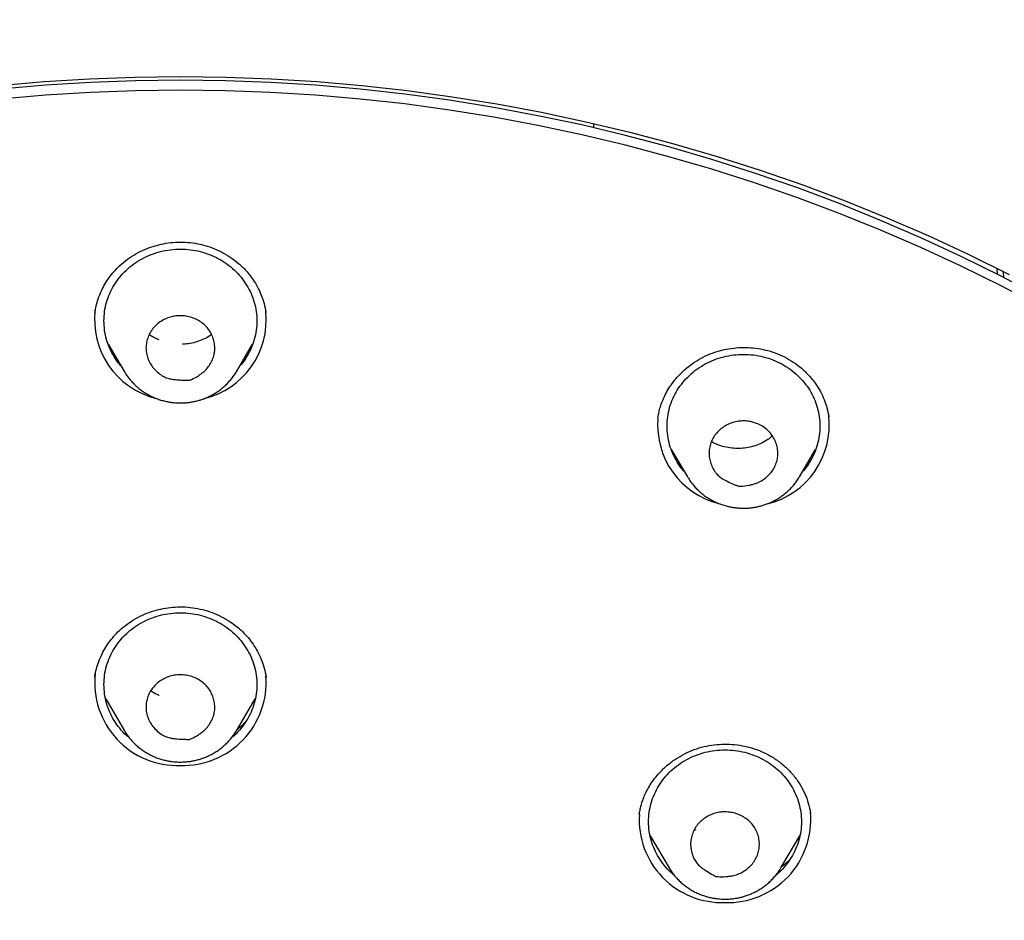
# Model space of a CAD drawing. Header units: millimetres. Extents: x 8 to 641, y 12 to 2274.
# Tile 30 of 34: x 329 to 354, y 1904 to 1928. Entities that reach past the tile are written whole.
import ezdxf

# ---------------------------------------------------------------- set-up
doc = ezdxf.new("R2010")
doc.units = ezdxf.units.MM

msp = doc.modelspace()

# ---------------------------------------------------------------- linework, layer by layer
at = {"color": 7, "linetype": 'Continuous', "lineweight": 30}
for p, q in [((343.56, 1924.794), (343.56, 1924.905)), ((354.109, 1921.106), (354.119, 1920.959)), ((354.294, 1920.868), (354.283, 1921.028)), ((330.858, 1919.13), (331.283, 1918.409)), ((334.21, 1918.409), (334.634, 1919.13)), ((331.122, 1918.683), (331.025, 1918.783)), ((334.214, 1918.417), (334.21, 1918.409)), ((345.241, 1917.194), (345.245, 1917.225)), ((349.707, 1917.264), (349.713, 1917.225)), ((345.592, 1916.376), (346.016, 1915.655)), ((348.943, 1915.655), (349.368, 1916.376)), ((345.856, 1915.927), (345.763, 1916.022)), ((346.02, 1915.649), (346.016, 1915.655)), ((348.943, 1915.655), (348.937, 1915.644)), ((330.505, 1910.416), (330.506, 1910.422)), ((330.791, 1909.848), (331.283, 1909.012)), ((334.21, 1909.012), (334.702, 1909.848)), ((334.214, 1909.02), (334.21, 1909.012)), ((344.753, 1906.819), (344.755, 1906.832)), ((349.232, 1906.863), (349.234, 1906.849)), ((345.041, 1906.26), (345.533, 1905.424)), ((346.241, 1906.411), (346.197, 1906.433)), ((348.46, 1905.424), (348.952, 1906.26)), ((345.539, 1905.414), (345.533, 1905.424))]:
    msp.add_line(p, q, dxfattribs=at)
at = {"color": 7, "linetype": 'Continuous', "lineweight": 30, "flags": 128}
for points in [[(327.996, 1925.898), (329.18, 1926), (330.368, 1926.073), (331.557, 1926.117), (332.746, 1926.131), (333.936, 1926.117), (335.125, 1926.073), (336.312, 1926), (337.497, 1925.898), (338.679, 1925.766), (339.856, 1925.606), (341.029, 1925.416), (342.196, 1925.198), (343.356, 1924.951), (344.51, 1924.676), (345.655, 1924.373), (346.791, 1924.041), (347.918, 1923.682), (349.034, 1923.295), (350.139, 1922.88), (351.233, 1922.439), (352.313, 1921.971), (353.38, 1921.476), (354.433, 1920.956)], [(332.746, 1926.034), (331.568, 1926.019), (330.391, 1925.976), (329.216, 1925.903), (328.043, 1925.802)], [(355.246, 1920.368), (354.219, 1920.909), (353.176, 1921.425), (352.119, 1921.914), (351.05, 1922.378), (349.967, 1922.815), (348.873, 1923.225), (347.768, 1923.608), (346.652, 1923.964), (345.527, 1924.292), (344.393, 1924.593), (343.251, 1924.865), (342.102, 1925.109), (340.947, 1925.325), (339.786, 1925.513), (338.62, 1925.672), (337.45, 1925.802), (336.277, 1925.903), (335.102, 1925.976), (333.924, 1926.019), (332.746, 1926.034)], [(332.746, 1925.777), (331.568, 1925.763), (330.391, 1925.719), (329.216, 1925.647), (328.043, 1925.545)], [(355.246, 1920.112), (354.219, 1920.653), (353.176, 1921.168), (352.119, 1921.658), (351.05, 1922.121), (349.967, 1922.558), (348.873, 1922.968), (347.768, 1923.352), (346.652, 1923.707), (345.527, 1924.036), (344.393, 1924.336), (343.251, 1924.609), (342.102, 1924.853), (340.947, 1925.069), (339.786, 1925.256), (338.62, 1925.415), (337.45, 1925.545), (336.277, 1925.647), (335.102, 1925.719), (333.924, 1925.763), (332.746, 1925.777)]]:
    msp.add_lwpolyline(points, dxfattribs=at)
at = {"color": 7, "linetype": 'Continuous', "lineweight": 30}
for centre, radius, start, end in [((332.617, 1919.764), 2.116, 172.4459, 255.9005), ((332.868, 1919.769), 2.124, 283.4969, 5.7607), ((347.355, 1917.015), 2.122, 175.4377, 255.8172), ((347.604, 1917.013), 2.121, 283.4425, 6.8144), ((332.667, 1910.268), 2.163, 173.6582, 272.0983), ((332.822, 1910.274), 2.168, 267.9943, 4.4096), ((346.921, 1906.687), 2.17, 176.3437, 271.9896), ((347.073, 1906.684), 2.167, 267.9789, 5.1375)]:
    msp.add_arc(centre, radius, start, end, dxfattribs=at)
for points, knots in [([(379.924, 1894.914), (379.921, 1894.979), (379.914, 1895.1), (379.903, 1895.266), (379.893, 1895.407), (379.884, 1895.53), (379.875, 1895.66), (379.864, 1895.804), (379.852, 1895.961), (379.835, 1896.169), (379.812, 1896.435), (379.78, 1896.763), (379.742, 1897.135), (379.694, 1897.552), (379.637, 1898.014), (379.569, 1898.514), (379.49, 1899.052), (379.389, 1899.672), (379.268, 1900.35), (379.129, 1901.061), (378.984, 1901.738), (378.837, 1902.379), (378.688, 1902.985), (378.538, 1903.557), (378.395, 1904.076), (378.26, 1904.545), (378.133, 1904.966), (378.026, 1905.311), (377.939, 1905.583), (377.875, 1905.781), (377.817, 1905.957), (377.768, 1906.103), (377.728, 1906.221), (377.697, 1906.313), (377.671, 1906.386), (377.648, 1906.453), (377.623, 1906.526), (377.592, 1906.616), (377.553, 1906.725), (377.499, 1906.877), (377.428, 1907.074), (377.341, 1907.312), (377.246, 1907.567), (377.143, 1907.836), (377.033, 1908.119), (376.915, 1908.415), (376.772, 1908.767), (376.601, 1909.178), (376.397, 1909.651), (376.174, 1910.149), (375.949, 1910.636), (375.723, 1911.11), (375.498, 1911.568), (375.263, 1912.031), (375.024, 1912.488), (374.786, 1912.931), (374.552, 1913.356), (374.293, 1913.813), (374.012, 1914.295), (373.71, 1914.798), (373.417, 1915.27), (373.134, 1915.715), (372.862, 1916.133), (372.601, 1916.523), (372.355, 1916.883), (372.122, 1917.218), (371.892, 1917.543), (371.652, 1917.874), (371.383, 1918.238), (371.082, 1918.638), (370.744, 1919.074), (370.381, 1919.533), (369.989, 1920.013), (369.568, 1920.515), (369.118, 1921.036), (368.636, 1921.575), (368.114, 1922.141), (367.559, 1922.723), (366.982, 1923.305), (366.405, 1923.867), (365.831, 1924.407), (365.262, 1924.924), (364.662, 1925.451), (364.033, 1925.984), (363.376, 1926.521), (362.73, 1927.029), (362.208, 1927.425), (361.811, 1927.719), (361.541, 1927.916), (361.287, 1928.099), (361.051, 1928.265), (360.836, 1928.416), (360.641, 1928.551), (360.473, 1928.667), (360.33, 1928.764), (360.211, 1928.844), (360.118, 1928.907), (360.045, 1928.955), (359.978, 1929), (359.892, 1929.057), (359.776, 1929.133), (359.638, 1929.224), (359.478, 1929.328), (359.3, 1929.442), (359.108, 1929.565), (358.907, 1929.691), (358.703, 1929.819), (358.494, 1929.947), (358.16, 1930.151), (357.691, 1930.43), (357.077, 1930.784), (356.434, 1931.142), (355.761, 1931.504), (355.056, 1931.867), (354.336, 1932.224), (353.605, 1932.57), (352.876, 1932.901), (352.146, 1933.219), (351.418, 1933.52), (350.548, 1933.865), (349.536, 1934.242), (348.384, 1934.638), (347.245, 1934.998), (346.12, 1935.325), (345.017, 1935.617), (343.932, 1935.878), (342.857, 1936.112), (341.779, 1936.322), (340.627, 1936.521), (339.401, 1936.702), (338.101, 1936.859), (336.797, 1936.983), (335.49, 1937.072), (334.181, 1937.127), (332.891, 1937.148), (331.621, 1937.135), (330.371, 1937.091), (329.123, 1937.015), (327.877, 1936.909), (326.634, 1936.771), (325.394, 1936.603), (324.153, 1936.402), (322.953, 1936.178), (321.795, 1935.932), (320.679, 1935.668), (319.563, 1935.377), (318.449, 1935.058), (317.336, 1934.712), (316.223, 1934.336), (315.104, 1933.928), (313.978, 1933.485), (312.844, 1933.005), (311.703, 1932.488), (310.557, 1931.931), (309.655, 1931.464), (308.993, 1931.105), (308.571, 1930.87), (308.154, 1930.634), (307.754, 1930.401), (307.383, 1930.181), (307.05, 1929.979), (306.755, 1929.797), (306.496, 1929.635), (306.264, 1929.488), (306.062, 1929.358), (305.896, 1929.251), (305.764, 1929.165), (305.662, 1929.098), (305.573, 1929.038), (305.484, 1928.98), (305.386, 1928.914), (305.273, 1928.838), (305.144, 1928.751), (304.971, 1928.633), (304.748, 1928.48), (304.474, 1928.289), (304.176, 1928.078), (303.867, 1927.855), (303.55, 1927.622), (303.226, 1927.38), (302.884, 1927.12), (302.525, 1926.842), (302.15, 1926.545), (301.758, 1926.228), (301.354, 1925.894), (300.821, 1925.443), (300.18, 1924.88), (299.449, 1924.211), (298.757, 1923.548), (298.102, 1922.895), (297.482, 1922.252), (296.908, 1921.632), (296.376, 1921.037), (295.884, 1920.467), (295.413, 1919.904), (294.956, 1919.338), (294.46, 1918.705), (293.927, 1917.997), (293.36, 1917.208), (292.8, 1916.392), (292.247, 1915.547), (291.708, 1914.681), (291.186, 1913.795), (290.682, 1912.893), (290.196, 1911.973), (289.823, 1911.221), (289.549, 1910.647), (289.368, 1910.256), (289.19, 1909.862), (289.016, 1909.465), (288.845, 1909.066), (288.68, 1908.669), (288.53, 1908.297), (288.397, 1907.96), (288.283, 1907.662), (288.181, 1907.392), (288.092, 1907.149), (288.014, 1906.935), (287.948, 1906.75), (287.893, 1906.593), (287.847, 1906.462), (287.808, 1906.347), (287.767, 1906.226), (287.717, 1906.078), (287.656, 1905.897), (287.586, 1905.682), (287.507, 1905.436), (287.418, 1905.156), (287.321, 1904.84), (287.221, 1904.502), (287.117, 1904.142), (287.011, 1903.764), (286.902, 1903.357), (286.792, 1902.932), (286.653, 1902.367), (286.495, 1901.681), (286.334, 1900.913), (286.197, 1900.202), (286.083, 1899.547), (285.983, 1898.92), (285.899, 1898.341), (285.829, 1897.807), (285.771, 1897.319), (285.721, 1896.853), (285.679, 1896.414), (285.643, 1896), (285.613, 1895.613), (285.589, 1895.259), (285.575, 1895.031), (285.569, 1894.925)], [0, 0, 0, 0, 0.001371, 0.002561, 0.003477, 0.004349, 0.005315, 0.00638, 0.007547, 0.008813, 0.011006, 0.013447, 0.016137, 0.019293, 0.022734, 0.02646, 0.03047, 0.034765, 0.040359, 0.045707, 0.050806, 0.055655, 0.060255, 0.064606, 0.068708, 0.072138, 0.075371, 0.078409, 0.080106, 0.081661, 0.08302, 0.084181, 0.085052, 0.085766, 0.086323, 0.086764, 0.087317, 0.088019, 0.088869, 0.089868, 0.091579, 0.093462, 0.095458, 0.097569, 0.099794, 0.102134, 0.104587, 0.108147, 0.111923, 0.115915, 0.120123, 0.12371, 0.12744, 0.131297, 0.135085, 0.138752, 0.142295, 0.145717, 0.150221, 0.154494, 0.158536, 0.162346, 0.165995, 0.169403, 0.17257, 0.175496, 0.178278, 0.181232, 0.184384, 0.188127, 0.192116, 0.19635, 0.200829, 0.205553, 0.210523, 0.215737, 0.221197, 0.22716, 0.233082, 0.238868, 0.244517, 0.250029, 0.255405, 0.261661, 0.267722, 0.273587, 0.279256, 0.281737, 0.284148, 0.286384, 0.288436, 0.290305, 0.291991, 0.293494, 0.294659, 0.295684, 0.296545, 0.297059, 0.297544, 0.298278, 0.299261, 0.300493, 0.30181, 0.303328, 0.304983, 0.306667, 0.308379, 0.310119, 0.311886, 0.316707, 0.321723, 0.326934, 0.33234, 0.337941, 0.343737, 0.34938, 0.355057, 0.360667, 0.366211, 0.371689, 0.38042, 0.388978, 0.397361, 0.405571, 0.413607, 0.421335, 0.429017, 0.436698, 0.444379, 0.453523, 0.462667, 0.47181, 0.480952, 0.490094, 0.499236, 0.507962, 0.516689, 0.525415, 0.534143, 0.54287, 0.551602, 0.56038, 0.569215, 0.577199, 0.585229, 0.593305, 0.601428, 0.609598, 0.617822, 0.626187, 0.634695, 0.643364, 0.652195, 0.661188, 0.670344, 0.673741, 0.67716, 0.680602, 0.683924, 0.686987, 0.689789, 0.692194, 0.694368, 0.69631, 0.698021, 0.699502, 0.700514, 0.70138, 0.7021, 0.702804, 0.703646, 0.704617, 0.705717, 0.706944, 0.709099, 0.711478, 0.714078, 0.716901, 0.719609, 0.722494, 0.725556, 0.728795, 0.732211, 0.735804, 0.739574, 0.743457, 0.750788, 0.757891, 0.764768, 0.771417, 0.777839, 0.784033, 0.789666, 0.795096, 0.80033, 0.805559, 0.810876, 0.817774, 0.824816, 0.832002, 0.839333, 0.846809, 0.854271, 0.861802, 0.869399, 0.877063, 0.880204, 0.883356, 0.886519, 0.889693, 0.892878, 0.896074, 0.899133, 0.901701, 0.904045, 0.906165, 0.90806, 0.90973, 0.911175, 0.912396, 0.913407, 0.914226, 0.915074, 0.91622, 0.917663, 0.919296, 0.921195, 0.923358, 0.925785, 0.928478, 0.93115, 0.934039, 0.937146, 0.940452, 0.943745, 0.950008, 0.955999, 0.961118, 0.966021, 0.970708, 0.975177, 0.978985, 0.98262, 0.986082, 0.989356, 0.99239, 0.995185, 0.997745, 1, 1, 1, 1]), ([(330.508, 1919.959), (330.517, 1920.014), (330.538, 1920.132), (330.594, 1920.324), (330.671, 1920.516), (330.769, 1920.702), (330.879, 1920.872), (331.007, 1921.033), (331.165, 1921.196), (331.355, 1921.353), (331.578, 1921.497), (331.813, 1921.614), (332.054, 1921.702), (332.301, 1921.763), (332.553, 1921.798), (332.81, 1921.805), (333.069, 1921.784), (333.326, 1921.734), (333.578, 1921.655), (333.821, 1921.548), (334.054, 1921.412), (334.273, 1921.246), (334.476, 1921.048), (334.639, 1920.837), (334.767, 1920.624), (334.864, 1920.415), (334.941, 1920.193), (334.97, 1920.038), (334.985, 1919.959)], [0, 0, 0, 0, 0.0284823, 0.0613759, 0.0987681, 0.129812, 0.162775, 0.1955303, 0.2279447, 0.2703847, 0.3118689, 0.3524823, 0.3922775, 0.4313003, 0.4703277, 0.5099258, 0.5499219, 0.5902825, 0.631063, 0.6723059, 0.7140569, 0.7568561, 0.8017789, 0.8485393, 0.8848273, 0.9221617, 0.9605485, 1, 1, 1, 1]), ([(331.2, 1918.55), (331.186, 1918.565), (331.114, 1918.64), (331.011, 1918.796), (330.893, 1919.016), (330.809, 1919.25), (330.758, 1919.491), (330.741, 1919.737), (330.758, 1919.983), (330.809, 1920.225), (330.893, 1920.459), (331.009, 1920.68), (331.155, 1920.885), (331.328, 1921.07), (331.525, 1921.233), (331.744, 1921.37), (331.979, 1921.479), (332.227, 1921.558), (332.485, 1921.608), (332.659, 1921.614), (332.746, 1921.617)], [0, 0, 0, 0, 0.013483, 0.071514, 0.129544, 0.187574, 0.245605, 0.303635, 0.361666, 0.419696, 0.477726, 0.535757, 0.593787, 0.651818, 0.709848, 0.767878, 0.825909, 0.883939, 0.94197, 1, 1, 1, 1]), ([(332.746, 1921.617), (332.834, 1921.614), (333.008, 1921.608), (333.266, 1921.558), (333.514, 1921.479), (333.749, 1921.37), (333.967, 1921.233), (334.165, 1921.07), (334.338, 1920.885), (334.483, 1920.68), (334.599, 1920.459), (334.684, 1920.225), (334.735, 1919.983), (334.752, 1919.737), (334.735, 1919.491), (334.684, 1919.25), (334.6, 1919.016), (334.482, 1918.796), (334.378, 1918.64), (334.307, 1918.565), (334.293, 1918.55)], [0, 0, 0, 0, 0.05803, 0.116061, 0.174091, 0.232122, 0.290152, 0.348182, 0.406213, 0.464243, 0.522274, 0.580304, 0.638334, 0.696365, 0.754395, 0.812426, 0.870456, 0.928486, 0.986517, 1, 1, 1, 1]), ([(332.746, 1919.875), (332.796, 1919.873), (332.898, 1919.868), (333.045, 1919.83), (333.186, 1919.771), (333.313, 1919.692), (333.425, 1919.592), (333.515, 1919.476), (333.583, 1919.349), (333.628, 1919.214), (333.65, 1919.071), (333.644, 1918.927), (333.612, 1918.787), (333.557, 1918.656), (333.479, 1918.532), (333.39, 1918.434), (333.299, 1918.36), (333.188, 1918.285), (333.085, 1918.225), (333.004, 1918.194), (332.984, 1918.183), (332.971, 1918.184), (332.933, 1918.184), (332.84, 1918.187), (332.697, 1918.193), (332.544, 1918.207), (332.411, 1918.236), (332.292, 1918.286), (332.177, 1918.368), (332.065, 1918.47), (331.973, 1918.591), (331.904, 1918.722), (331.86, 1918.862), (331.842, 1919.005), (331.851, 1919.149), (331.886, 1919.288), (331.944, 1919.419), (332.024, 1919.54), (332.127, 1919.649), (332.247, 1919.737), (332.38, 1919.805), (332.509, 1919.847), (332.633, 1919.871), (332.708, 1919.874), (332.746, 1919.875)], [0, 0, 0, 0, 0.026523, 0.053837, 0.080349, 0.107608, 0.134393, 0.162024, 0.187906, 0.214474, 0.241442, 0.269263, 0.295133, 0.321701, 0.348514, 0.376128, 0.394064, 0.412012, 0.44883, 0.457118, 0.459286, 0.460313, 0.464109, 0.479292, 0.509663, 0.540137, 0.560636, 0.581743, 0.608857, 0.636736, 0.664062, 0.69223, 0.718864, 0.746271, 0.772729, 0.799983, 0.826123, 0.852975, 0.879845, 0.907571, 0.933408, 0.95993, 0.979803, 1, 1, 1, 1]), ([(332.19, 1919.241), (332.155, 1919.256), (332.067, 1919.294), (331.981, 1919.343), (331.935, 1919.381), (331.932, 1919.383)], [0, 0, 0, 0, 0.379714, 0.966384, 1, 1, 1, 1]), ([(333.561, 1919.383), (333.545, 1919.371), (333.481, 1919.321), (333.353, 1919.256), (333.183, 1919.189), (333.007, 1919.147), (332.879, 1919.127), (332.811, 1919.128), (332.803, 1919.128)], [0, 0, 0, 0, 0.0749172, 0.3044002, 0.5298975, 0.7516074, 0.9697492, 1, 1, 1, 1]), ([(345.241, 1917.197), (345.248, 1917.237), (345.262, 1917.322), (345.295, 1917.457), (345.343, 1917.606), (345.41, 1917.767), (345.5, 1917.936), (345.612, 1918.104), (345.74, 1918.264), (345.897, 1918.427), (346.086, 1918.586), (346.308, 1918.733), (346.543, 1918.852), (346.786, 1918.942), (347.035, 1919.004), (347.287, 1919.039), (347.543, 1919.048), (347.801, 1919.029), (348.059, 1918.981), (348.311, 1918.905), (348.555, 1918.799), (348.786, 1918.664), (349.003, 1918.5), (349.204, 1918.305), (349.368, 1918.099), (349.497, 1917.89), (349.594, 1917.683), (349.67, 1917.463), (349.699, 1917.309), (349.714, 1917.231)], [0, 0, 0, 0, 0.0208002, 0.0441189, 0.0699785, 0.098399, 0.129397, 0.1623055, 0.1949608, 0.2272124, 0.2695793, 0.311243, 0.352237, 0.3924937, 0.4317835, 0.4709169, 0.5104531, 0.5504297, 0.5908883, 0.6318908, 0.6733889, 0.7152114, 0.7578618, 0.8023596, 0.8487891, 0.8849448, 0.9223034, 0.9606796, 1, 1, 1, 1]), ([(345.933, 1915.796), (345.92, 1915.811), (345.848, 1915.886), (345.744, 1916.042), (345.626, 1916.262), (345.542, 1916.496), (345.491, 1916.738), (345.474, 1916.984), (345.491, 1917.23), (345.542, 1917.471), (345.627, 1917.705), (345.743, 1917.926), (345.888, 1918.131), (346.061, 1918.316), (346.259, 1918.479), (346.477, 1918.616), (346.712, 1918.725), (346.961, 1918.804), (347.218, 1918.854), (347.392, 1918.86), (347.48, 1918.863)], [0, 0, 0, 0, 0.013483, 0.071514, 0.129544, 0.187574, 0.245605, 0.303635, 0.361666, 0.419696, 0.477726, 0.535757, 0.593787, 0.651818, 0.709848, 0.767878, 0.825909, 0.883939, 0.94197, 1, 1, 1, 1]), ([(347.48, 1918.863), (347.567, 1918.86), (347.742, 1918.854), (347.999, 1918.804), (348.247, 1918.725), (348.483, 1918.616), (348.701, 1918.479), (348.898, 1918.316), (349.071, 1918.131), (349.217, 1917.926), (349.333, 1917.705), (349.417, 1917.471), (349.468, 1917.23), (349.485, 1916.984), (349.468, 1916.738), (349.417, 1916.496), (349.333, 1916.262), (349.215, 1916.042), (349.112, 1915.886), (349.04, 1915.811), (349.026, 1915.796)], [0, 0, 0, 0, 0.05803, 0.116061, 0.174091, 0.232122, 0.290152, 0.348182, 0.406213, 0.464243, 0.522274, 0.580304, 0.638334, 0.696365, 0.754395, 0.812426, 0.870456, 0.928486, 0.986517, 1, 1, 1, 1]), ([(334.474, 1918.791), (334.464, 1918.779), (334.435, 1918.744), (334.4, 1918.713), (334.377, 1918.692)], [0, 0, 0, 0, 0.3438803, 1, 1, 1, 1]), ([(331.282, 1918.413), (331.29, 1918.399), (331.317, 1918.351), (331.371, 1918.274), (331.445, 1918.18), (331.526, 1918.092), (331.613, 1918.01), (331.706, 1917.935), (331.804, 1917.866), (331.907, 1917.804), (332.014, 1917.75), (332.124, 1917.704), (332.235, 1917.666), (332.345, 1917.637), (332.446, 1917.616), (332.535, 1917.603), (332.633, 1917.594), (332.702, 1917.592), (332.746, 1917.591)], [0, 0, 0, 0, 0.026652, 0.095032, 0.163461, 0.231923, 0.300397, 0.368854, 0.43725, 0.505518, 0.573549, 0.641153, 0.707951, 0.773064, 0.833803, 0.882521, 0.924921, 1, 1, 1, 1]), ([(332.746, 1917.591), (332.79, 1917.592), (332.852, 1917.593), (332.944, 1917.602), (333.022, 1917.612), (333.115, 1917.629), (333.211, 1917.653), (333.311, 1917.683), (333.411, 1917.721), (333.512, 1917.766), (333.611, 1917.819), (333.708, 1917.879), (333.801, 1917.946), (333.891, 1918.02), (333.976, 1918.101), (334.055, 1918.188), (334.128, 1918.282), (334.181, 1918.359), (334.207, 1918.405), (334.213, 1918.417)], [0, 0, 0, 0, 0.074176, 0.104525, 0.15489, 0.207286, 0.263574, 0.322402, 0.383224, 0.445604, 0.509232, 0.573879, 0.639373, 0.705586, 0.772418, 0.839793, 0.907655, 0.975963, 1, 1, 1, 1]), ([(347.824, 1917.057), (347.869, 1917.037), (347.961, 1916.996), (348.082, 1916.908), (348.188, 1916.803), (348.273, 1916.684), (348.335, 1916.551), (348.372, 1916.412), (348.383, 1916.27), (348.37, 1916.129), (348.331, 1915.989), (348.267, 1915.858), (348.181, 1915.74), (348.077, 1915.639), (347.954, 1915.552), (347.832, 1915.494), (347.718, 1915.458), (347.584, 1915.429), (347.465, 1915.411), (347.377, 1915.412), (347.355, 1915.408), (347.343, 1915.414), (347.308, 1915.427), (347.223, 1915.463), (347.093, 1915.52), (346.958, 1915.589), (346.847, 1915.663), (346.757, 1915.752), (346.684, 1915.87), (346.623, 1916.004), (346.586, 1916.148), (346.576, 1916.294), (346.593, 1916.44), (346.634, 1916.578), (346.702, 1916.708), (346.79, 1916.823), (346.897, 1916.924), (347.02, 1917.007), (347.159, 1917.071), (347.306, 1917.109), (347.457, 1917.124), (347.594, 1917.117), (347.717, 1917.094), (347.788, 1917.069), (347.824, 1917.057)], [0, 0, 0, 0, 0.026523, 0.053837, 0.080349, 0.107608, 0.134393, 0.162024, 0.187906, 0.214474, 0.241442, 0.269263, 0.295133, 0.321701, 0.348514, 0.376128, 0.394064, 0.412012, 0.44883, 0.457118, 0.459286, 0.460313, 0.464109, 0.479292, 0.509663, 0.540137, 0.560636, 0.581743, 0.608857, 0.636736, 0.664062, 0.69223, 0.718864, 0.746271, 0.772729, 0.799983, 0.826123, 0.852975, 0.879845, 0.907571, 0.933408, 0.95993, 0.979803, 1, 1, 1, 1]), ([(348.236, 1916.727), (348.227, 1916.718), (348.182, 1916.677), (348.076, 1916.605), (347.921, 1916.52), (347.74, 1916.453), (347.556, 1916.412), (347.366, 1916.395), (347.171, 1916.404), (346.977, 1916.439), (346.797, 1916.496), (346.689, 1916.553), (346.64, 1916.579)], [0, 0, 0, 0, 0.0246277, 0.1119005, 0.2315237, 0.3398478, 0.4484967, 0.5590339, 0.6711754, 0.7850554, 0.9008286, 1, 1, 1, 1]), ([(349.21, 1916.041), (349.203, 1916.032), (349.174, 1915.998), (349.14, 1915.967), (349.113, 1915.944)], [0, 0, 0, 0, 0.24321, 1, 1, 1, 1]), ([(346.021, 1915.649), (346.027, 1915.639), (346.052, 1915.594), (346.105, 1915.52), (346.178, 1915.426), (346.259, 1915.338), (346.346, 1915.256), (346.439, 1915.181), (346.538, 1915.112), (346.641, 1915.051), (346.748, 1914.996), (346.857, 1914.95), (346.969, 1914.912), (347.078, 1914.883), (347.179, 1914.862), (347.268, 1914.85), (347.366, 1914.84), (347.435, 1914.838), (347.48, 1914.837)], [0, 0, 0, 0, 0.02038, 0.0892, 0.158071, 0.226973, 0.295889, 0.364787, 0.433624, 0.502332, 0.570801, 0.63884, 0.706069, 0.771602, 0.832732, 0.881764, 0.924437, 1, 1, 1, 1]), ([(347.48, 1914.837), (347.524, 1914.838), (347.586, 1914.839), (347.677, 1914.848), (347.755, 1914.858), (347.848, 1914.876), (347.944, 1914.899), (348.044, 1914.929), (348.145, 1914.967), (348.245, 1915.012), (348.344, 1915.065), (348.441, 1915.125), (348.535, 1915.192), (348.624, 1915.266), (348.709, 1915.347), (348.788, 1915.434), (348.861, 1915.528), (348.91, 1915.598), (348.933, 1915.639), (348.936, 1915.644)], [0, 0, 0, 0, 0.075132, 0.105872, 0.156885, 0.209956, 0.266969, 0.326556, 0.388161, 0.451345, 0.515792, 0.581272, 0.64761, 0.714676, 0.782369, 0.850612, 0.919349, 0.988536, 1, 1, 1, 1]), ([(330.504, 1910.415), (330.514, 1910.47), (330.535, 1910.589), (330.591, 1910.782), (330.669, 1910.975), (330.767, 1911.161), (330.877, 1911.329), (331.005, 1911.489), (331.162, 1911.65), (331.35, 1911.806), (331.573, 1911.95), (331.807, 1912.066), (332.048, 1912.154), (332.296, 1912.216), (332.55, 1912.251), (332.808, 1912.259), (333.069, 1912.238), (333.327, 1912.187), (333.58, 1912.109), (333.823, 1912.002), (334.035, 1911.879), (334.218, 1911.746), (334.374, 1911.609), (334.52, 1911.452), (334.652, 1911.276), (334.769, 1911.083), (334.866, 1910.874), (334.944, 1910.65), (334.974, 1910.494), (334.989, 1910.415)], [0, 0, 0, 0, 0.02888, 0.06208, 0.099658, 0.130727, 0.163579, 0.196104, 0.228156, 0.270163, 0.311399, 0.351897, 0.39167, 0.430734, 0.469854, 0.509591, 0.549709, 0.590143, 0.630937, 0.672109, 0.71367, 0.745346, 0.778159, 0.812168, 0.847382, 0.883798, 0.921394, 0.960137, 1, 1, 1, 1]), ([(331.414, 1908.825), (331.386, 1908.847), (331.292, 1908.922), (331.156, 1909.074), (331.009, 1909.278), (330.893, 1909.5), (330.809, 1909.733), (330.758, 1909.975), (330.741, 1910.221), (330.758, 1910.467), (330.809, 1910.709), (330.893, 1910.942), (331.009, 1911.163), (331.155, 1911.368), (331.328, 1911.554), (331.525, 1911.716), (331.744, 1911.853), (331.979, 1911.962), (332.227, 1912.041), (332.485, 1912.091), (332.659, 1912.097), (332.746, 1912.1)], [0, 0, 0, 0, 0.022536, 0.07684, 0.131143, 0.185447, 0.23975, 0.294054, 0.348357, 0.402661, 0.456965, 0.511268, 0.565572, 0.619875, 0.674179, 0.728482, 0.782786, 0.837089, 0.891393, 0.945696, 1, 1, 1, 1]), ([(332.746, 1912.1), (332.834, 1912.097), (333.008, 1912.091), (333.266, 1912.041), (333.514, 1911.962), (333.749, 1911.853), (333.967, 1911.716), (334.165, 1911.554), (334.338, 1911.368), (334.483, 1911.163), (334.599, 1910.942), (334.684, 1910.709), (334.735, 1910.467), (334.752, 1910.221), (334.735, 1909.975), (334.684, 1909.733), (334.599, 1909.5), (334.484, 1909.278), (334.337, 1909.074), (334.201, 1908.922), (334.107, 1908.847), (334.079, 1908.825)], [0, 0, 0, 0, 0.054309, 0.108617, 0.162926, 0.217234, 0.271543, 0.325851, 0.38016, 0.434468, 0.488777, 0.543085, 0.597394, 0.651702, 0.706011, 0.760319, 0.814628, 0.868936, 0.923245, 0.977553, 1, 1, 1, 1]), ([(332.746, 1910.478), (332.796, 1910.476), (332.898, 1910.471), (333.045, 1910.433), (333.186, 1910.375), (333.313, 1910.295), (333.425, 1910.195), (333.515, 1910.079), (333.583, 1909.952), (333.628, 1909.817), (333.65, 1909.674), (333.644, 1909.53), (333.612, 1909.39), (333.557, 1909.259), (333.479, 1909.135), (333.39, 1909.037), (333.299, 1908.963), (333.188, 1908.888), (333.085, 1908.829), (333.004, 1908.797), (332.986, 1908.787), (332.98, 1908.787), (332.969, 1908.787), (332.927, 1908.787), (332.823, 1908.79), (332.694, 1908.796), (332.566, 1908.809), (332.461, 1908.826), (332.349, 1908.861), (332.227, 1908.932), (332.107, 1909.032), (331.997, 1909.156), (331.915, 1909.298), (331.865, 1909.444), (331.843, 1909.594), (331.849, 1909.737), (331.881, 1909.877), (331.936, 1910.008), (332.015, 1910.132), (332.115, 1910.241), (332.234, 1910.332), (332.365, 1910.402), (332.508, 1910.451), (332.636, 1910.475), (332.717, 1910.477), (332.746, 1910.478)], [0, 0, 0, 0, 0.026524, 0.053839, 0.080353, 0.107612, 0.134399, 0.16203, 0.187913, 0.214483, 0.241451, 0.269274, 0.295144, 0.321713, 0.348527, 0.376142, 0.394079, 0.412028, 0.448847, 0.457136, 0.45921, 0.459484, 0.460547, 0.4648, 0.481814, 0.515851, 0.532992, 0.550116, 0.572202, 0.595231, 0.625607, 0.656866, 0.685991, 0.716111, 0.743042, 0.770824, 0.79669, 0.823252, 0.850073, 0.877697, 0.903937, 0.930937, 0.957296, 0.98439, 1, 1, 1, 1]), ([(332.194, 1909.934), (332.191, 1909.935), (332.142, 1909.953), (332.066, 1909.992), (331.998, 1910.036), (331.971, 1910.054)], [0, 0, 0, 0, 0.030866, 0.605548, 1, 1, 1, 1]), ([(334.468, 1909.267), (334.457, 1909.254), (334.394, 1909.179), (334.312, 1909.1), (334.234, 1909.043), (334.223, 1909.035)], [0, 0, 0, 0, 0.16084, 0.881409, 1, 1, 1, 1]), ([(331.282, 1909.016), (331.29, 1909.002), (331.317, 1908.954), (331.371, 1908.877), (331.445, 1908.783), (331.526, 1908.695), (331.613, 1908.613), (331.706, 1908.538), (331.804, 1908.469), (331.907, 1908.407), (332.014, 1908.353), (332.124, 1908.307), (332.235, 1908.269), (332.345, 1908.24), (332.446, 1908.219), (332.535, 1908.207), (332.633, 1908.197), (332.702, 1908.195), (332.746, 1908.194)], [0, 0, 0, 0, 0.026652, 0.095032, 0.163461, 0.231923, 0.300397, 0.368854, 0.43725, 0.505518, 0.573549, 0.641153, 0.707951, 0.773064, 0.833803, 0.882521, 0.924921, 1, 1, 1, 1]), ([(332.746, 1908.194), (332.79, 1908.195), (332.852, 1908.196), (332.944, 1908.205), (333.022, 1908.215), (333.115, 1908.232), (333.211, 1908.256), (333.311, 1908.286), (333.411, 1908.324), (333.512, 1908.369), (333.611, 1908.422), (333.708, 1908.482), (333.801, 1908.549), (333.891, 1908.623), (333.976, 1908.704), (334.055, 1908.791), (334.128, 1908.885), (334.181, 1908.962), (334.207, 1909.008), (334.213, 1909.021)], [0, 0, 0, 0, 0.0741763, 0.1045251, 0.1548899, 0.2072858, 0.2635737, 0.3224022, 0.3832243, 0.4456042, 0.5092319, 0.5738787, 0.6393734, 0.7055861, 0.7724179, 0.8397932, 0.9076554, 0.9759629, 1, 1, 1, 1]), ([(344.753, 1906.816), (344.759, 1906.855), (344.77, 1906.931), (344.801, 1907.062), (344.844, 1907.196), (344.9, 1907.338), (344.973, 1907.488), (345.067, 1907.645), (345.184, 1907.804), (345.336, 1907.976), (345.527, 1908.15), (345.756, 1908.311), (345.999, 1908.444), (346.253, 1908.546), (346.514, 1908.617), (346.779, 1908.656), (347.046, 1908.667), (347.317, 1908.647), (347.588, 1908.597), (347.857, 1908.514), (348.118, 1908.397), (348.365, 1908.245), (348.591, 1908.061), (348.789, 1907.851), (348.956, 1907.62), (349.086, 1907.375), (349.184, 1907.12), (349.218, 1906.944), (349.235, 1906.857)], [0, 0, 0, 0, 0.022844, 0.044138, 0.066393, 0.090962, 0.117851, 0.147076, 0.178652, 0.212122, 0.256517, 0.300279, 0.34335, 0.385692, 0.427309, 0.46823, 0.509056, 0.550762, 0.59338, 0.636938, 0.681504, 0.726942, 0.773017, 0.819335, 0.865161, 0.910507, 0.955427, 1, 1, 1, 1]), ([(345.664, 1905.237), (345.636, 1905.259), (345.542, 1905.334), (345.406, 1905.486), (345.259, 1905.69), (345.143, 1905.912), (345.059, 1906.145), (345.008, 1906.387), (344.991, 1906.633), (345.008, 1906.879), (345.059, 1907.121), (345.143, 1907.354), (345.259, 1907.575), (345.405, 1907.78), (345.578, 1907.966), (345.775, 1908.128), (345.994, 1908.265), (346.229, 1908.374), (346.477, 1908.453), (346.735, 1908.503), (346.909, 1908.509), (346.996, 1908.512)], [0, 0, 0, 0, 0.022536, 0.07684, 0.131143, 0.185447, 0.23975, 0.294054, 0.348357, 0.402661, 0.456965, 0.511268, 0.565572, 0.619875, 0.674179, 0.728482, 0.782786, 0.837089, 0.891393, 0.945696, 1, 1, 1, 1]), ([(346.996, 1908.512), (347.084, 1908.509), (347.258, 1908.503), (347.516, 1908.453), (347.764, 1908.374), (347.999, 1908.265), (348.217, 1908.128), (348.415, 1907.966), (348.588, 1907.78), (348.733, 1907.575), (348.849, 1907.354), (348.934, 1907.121), (348.985, 1906.879), (349.002, 1906.633), (348.985, 1906.387), (348.934, 1906.145), (348.849, 1905.912), (348.734, 1905.69), (348.587, 1905.486), (348.451, 1905.334), (348.357, 1905.259), (348.329, 1905.237)], [0, 0, 0, 0, 0.054309, 0.108617, 0.162926, 0.217234, 0.271543, 0.325851, 0.38016, 0.434468, 0.488777, 0.543085, 0.597394, 0.651702, 0.706011, 0.760319, 0.814628, 0.868936, 0.923245, 0.977553, 1, 1, 1, 1]), ([(347.446, 1906.777), (347.489, 1906.751), (347.574, 1906.699), (347.681, 1906.597), (347.772, 1906.481), (347.839, 1906.352), (347.883, 1906.213), (347.9, 1906.07), (347.891, 1905.928), (347.858, 1905.79), (347.801, 1905.656), (347.719, 1905.534), (347.617, 1905.428), (347.5, 1905.34), (347.366, 1905.269), (347.237, 1905.226), (347.119, 1905.205), (346.983, 1905.192), (346.862, 1905.189), (346.775, 1905.2), (346.754, 1905.2), (346.748, 1905.202), (346.739, 1905.208), (346.703, 1905.227), (346.614, 1905.279), (346.506, 1905.345), (346.402, 1905.416), (346.32, 1905.48), (346.242, 1905.563), (346.173, 1905.682), (346.123, 1905.825), (346.093, 1905.984), (346.099, 1906.145), (346.133, 1906.296), (346.193, 1906.436), (346.275, 1906.557), (346.377, 1906.662), (346.495, 1906.75), (346.629, 1906.821), (346.773, 1906.868), (346.924, 1906.891), (347.075, 1906.89), (347.225, 1906.866), (347.349, 1906.826), (347.42, 1906.79), (347.446, 1906.777)], [0, 0, 0, 0, 0.026524, 0.053839, 0.080353, 0.107612, 0.134399, 0.16203, 0.187913, 0.214483, 0.241451, 0.269274, 0.295144, 0.321713, 0.348527, 0.376142, 0.394079, 0.412028, 0.448847, 0.457136, 0.45921, 0.459484, 0.460547, 0.4648, 0.481814, 0.515851, 0.532992, 0.550116, 0.572202, 0.595231, 0.625607, 0.656866, 0.685991, 0.716111, 0.743042, 0.770824, 0.79669, 0.823252, 0.850073, 0.877697, 0.903937, 0.930937, 0.957296, 0.98439, 1, 1, 1, 1]), ([(348.722, 1905.684), (348.714, 1905.674), (348.656, 1905.605), (348.574, 1905.527), (348.493, 1905.467), (348.478, 1905.455)], [0, 0, 0, 0, 0.115987, 0.828286, 1, 1, 1, 1]), ([(345.54, 1905.414), (345.545, 1905.405), (345.569, 1905.362), (345.621, 1905.289), (345.695, 1905.195), (345.776, 1905.107), (345.863, 1905.025), (345.956, 1904.95), (346.054, 1904.881), (346.157, 1904.819), (346.264, 1904.765), (346.374, 1904.719), (346.485, 1904.681), (346.595, 1904.652), (346.696, 1904.631), (346.785, 1904.619), (346.883, 1904.609), (346.952, 1904.607), (346.996, 1904.606)], [0, 0, 0, 0, 0.018031, 0.087016, 0.156051, 0.225119, 0.2942, 0.363263, 0.432265, 0.501138, 0.569772, 0.637974, 0.705364, 0.771054, 0.832331, 0.88148, 0.924256, 1, 1, 1, 1]), ([(346.996, 1904.606), (347.04, 1904.607), (347.102, 1904.608), (347.194, 1904.617), (347.272, 1904.627), (347.365, 1904.644), (347.461, 1904.668), (347.561, 1904.698), (347.661, 1904.736), (347.762, 1904.781), (347.861, 1904.834), (347.958, 1904.894), (348.051, 1904.961), (348.141, 1905.035), (348.226, 1905.116), (348.305, 1905.203), (348.378, 1905.297), (348.429, 1905.37), (348.453, 1905.413), (348.457, 1905.422)], [0, 0, 0, 0, 0.074707, 0.105273, 0.155998, 0.208769, 0.265459, 0.324709, 0.385966, 0.448792, 0.512875, 0.577985, 0.643948, 0.710634, 0.777944, 0.845801, 0.914149, 0.982945, 1, 1, 1, 1])]:
    msp.add_open_spline(points, degree=3, knots=knots, dxfattribs=at)

doc.saveas('drawing.dxf')
